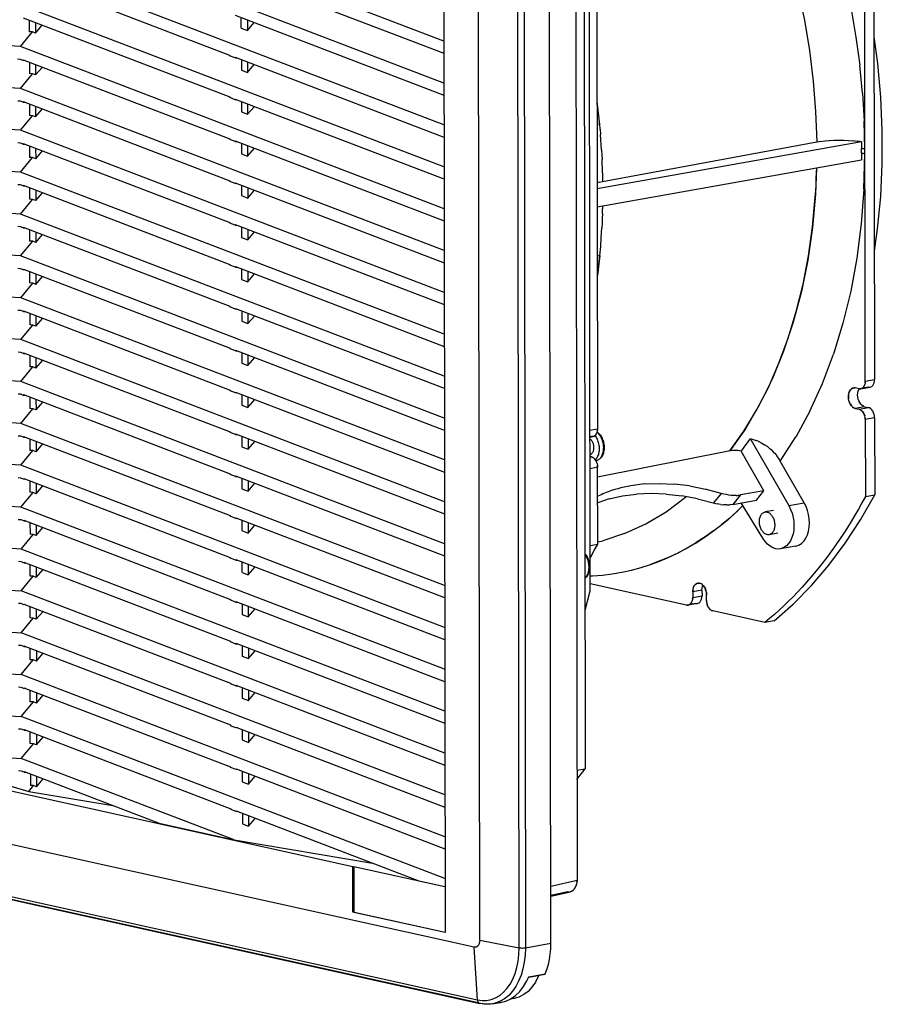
# Model space of a CAD drawing. Header units: inches. Extents: x 0 to 56.7, y 0 to 36.7.
# Tile 19 of 29: x 43 to 50.4, y 9.4 to 17.8. Entities that reach past the tile are written whole.
import ezdxf

# ---------------------------------------------------------------- set-up
doc = ezdxf.new("R2010")
doc.units = ezdxf.units.IN
doc.header["$LTSCALE"] = 3.116667
doc.header["$MEASUREMENT"] = 0
doc.layers.get('0').update_dxf_attribs({"linetype": 'CONTINUOUS'})

msp = doc.modelspace()

# ---------------------------------------------------------------- linework, layer by layer
at = {"color": 6, "linetype": 'Continuous'}
for p, q in [((46.9258, 9.986), (46.9099, 21.4074)), ((47.2617, 9.9225), (47.2458, 21.3439)), ((47.2993, 21.3437), (47.3152, 9.9224)), ((47.532, 9.9611), (47.5161, 21.3824)), ((47.7398, 21.3264), (47.7549, 10.4988)), ((46.6146, 21.0871), (46.63, 10.0516)), ((47.813, 20.4177), (47.8255, 11.4479)), ((47.8672, 12.9642), (47.8579, 19.6092)), ((46.6194, 17.6499), (43.0087, 19.0322)), ((46.6199, 17.293), (43.0092, 18.6753)), ((50.2112, 14.7526), (50.2057, 18.669)), ((50.2851, 18.6832), (50.2906, 14.7667)), ((46.6204, 16.9361), (43.0097, 18.3184)), ((44.8397, 18.2282), (46.6196, 17.5468)), ((47.9248, 18.2623), (47.9302, 14.3458)), ((43.033, 18.2063), (44.7943, 17.5321)), ((46.6209, 16.5792), (43.0102, 17.9614)), ((43.0107, 17.6045), (39.3839, 17.823)), ((43.0335, 17.8494), (44.7948, 17.1752)), ((43.0869, 17.829), (43.087, 17.7308)), ((43.1397, 17.8088), (43.1398, 17.7191)), ((44.8402, 17.8713), (46.6201, 17.1899)), ((44.8937, 17.7611), (44.8936, 17.8508)), ((44.9463, 17.8306), (44.9464, 17.7409)), ((44.9464, 17.7409), (45.0043, 17.8084)), ((43.0107, 17.6045), (43.1134, 17.7292)), ((43.1134, 17.7292), (43.087, 17.7308)), ((43.1398, 17.7191), (43.1134, 17.7292)), ((43.1398, 17.7191), (43.1977, 17.7866)), ((44.8937, 17.7611), (44.9464, 17.7409)), ((46.6214, 16.2222), (43.0107, 17.6045)), ((43.0112, 17.2476), (39.3844, 17.4661)), ((43.0108, 17.4956), (42.9877, 17.497)), ((43.034, 17.4867), (43.0108, 17.4956)), ((43.034, 17.4867), (43.034, 17.4925)), ((43.034, 17.4925), (44.7953, 16.8182)), ((43.034, 17.4867), (43.0464, 17.4878)), ((43.0874, 17.4721), (43.0875, 17.3739)), ((44.7943, 17.5321), (44.7943, 17.5263)), ((44.8407, 17.5085), (44.7943, 17.5263)), ((44.8407, 17.5143), (44.8407, 17.5085)), ((44.8407, 17.5143), (46.6206, 16.8329)), ((44.8407, 17.5085), (44.8531, 17.5096)), ((44.8941, 17.4939), (44.8942, 17.4042)), ((44.9468, 17.4737), (44.9469, 17.384)), ((43.1139, 17.3723), (43.0875, 17.3739)), ((43.1402, 17.4519), (43.1403, 17.3622)), ((43.1403, 17.3622), (43.1982, 17.4297)), ((44.8942, 17.4042), (44.9469, 17.384)), ((44.9469, 17.384), (45.0048, 17.4515)), ((43.0112, 17.2476), (43.1139, 17.3723)), ((43.1403, 17.3622), (43.1139, 17.3723)), ((46.6219, 15.8653), (43.0112, 17.2476)), ((43.0113, 17.1387), (42.9882, 17.1401)), ((43.0345, 17.1298), (43.0113, 17.1387)), ((43.0345, 17.1298), (43.0345, 17.1356)), ((43.0345, 17.1356), (44.7958, 16.4613)), ((43.0345, 17.1298), (43.0469, 17.1308)), ((44.7948, 17.1752), (44.7948, 17.1694)), ((44.8412, 17.1516), (44.7948, 17.1694)), ((44.8412, 17.1516), (44.8412, 17.1574)), ((44.8412, 17.1574), (46.6211, 16.476)), ((44.8412, 17.1516), (44.8536, 17.1527)), ((44.8946, 17.137), (44.8947, 17.0473)), ((43.0117, 16.8907), (39.3849, 17.1092)), ((43.0879, 17.1151), (43.088, 17.017)), ((43.1407, 17.0949), (43.1408, 17.0053)), ((43.1408, 17.0053), (43.1987, 17.0727)), ((44.8947, 17.0473), (44.9474, 17.0271)), ((44.9473, 17.1168), (44.9474, 17.0271)), ((44.9474, 17.0271), (45.0053, 17.0946)), ((43.0117, 16.8907), (43.1144, 17.0154)), ((43.1144, 17.0154), (43.088, 17.017)), ((43.1408, 17.0053), (43.1144, 17.0154)), ((46.6224, 15.5084), (43.0117, 16.8907)), ((47.9485, 16.9431), (47.9266, 16.9388)), ((44.7953, 16.8182), (44.7953, 16.8125)), ((44.8417, 16.7947), (44.7953, 16.8125)), ((44.8417, 16.7947), (44.8416, 16.8005)), ((44.8416, 16.8005), (46.6216, 16.1191)), ((44.8417, 16.7947), (44.854, 16.7958)), ((50.1802, 16.7934), (47.9274, 16.3917)), ((47.973, 16.4545), (49.7984, 16.7915)), ((43.0122, 16.5338), (39.3854, 16.7522)), ((43.0118, 16.7818), (42.9887, 16.7832)), ((43.035, 16.7729), (43.0118, 16.7818)), ((43.035, 16.7729), (43.035, 16.7787)), ((43.035, 16.7787), (44.7963, 16.1044)), ((43.035, 16.7729), (43.0474, 16.7739)), ((43.0884, 16.7582), (43.0885, 16.66)), ((43.1412, 16.738), (43.1413, 16.6484)), ((43.1413, 16.6484), (43.1992, 16.7158)), ((44.895, 16.7801), (44.8952, 16.6904)), ((44.9478, 16.7599), (44.9479, 16.6702)), ((44.9479, 16.6702), (45.0058, 16.7377)), ((50.1803, 16.6974), (50.1802, 16.7351)), ((43.0122, 16.5338), (43.1149, 16.6585)), ((43.1149, 16.6585), (43.0885, 16.66)), ((43.1413, 16.6484), (43.1149, 16.6585)), ((44.8952, 16.6904), (44.9479, 16.6702)), ((47.9276, 16.2374), (50.1804, 16.6391)), ((46.6229, 15.1515), (43.0122, 16.5338)), ((44.7958, 16.4613), (44.7958, 16.4555)), ((44.8422, 16.4378), (44.7958, 16.4555)), ((43.0127, 16.1768), (39.3859, 16.3953)), ((43.0123, 16.4248), (42.9892, 16.4262)), ((43.0355, 16.416), (43.0123, 16.4248)), ((43.0355, 16.416), (43.0355, 16.4218)), ((43.0355, 16.4218), (44.7968, 15.7475)), ((43.0355, 16.416), (43.0479, 16.417)), ((43.0889, 16.4013), (43.089, 16.3031)), ((43.1417, 16.3811), (43.1418, 16.2914)), ((44.8421, 16.4436), (46.6221, 15.7622)), ((44.8421, 16.4436), (44.8422, 16.4378)), ((44.8422, 16.4378), (44.8545, 16.4388)), ((44.8955, 16.4231), (44.8957, 16.3335)), ((44.9483, 16.4029), (44.9484, 16.3133)), ((44.9484, 16.3133), (45.0063, 16.3807)), ((43.0127, 16.1768), (43.1154, 16.3015)), ((43.1154, 16.3015), (43.089, 16.3031)), ((43.1418, 16.2914), (43.1154, 16.3015)), ((43.1418, 16.2914), (43.1997, 16.3589)), ((44.8957, 16.3335), (44.9484, 16.3133)), ((46.6234, 14.7946), (43.0127, 16.1768)), ((43.0132, 15.8199), (39.3864, 16.0384)), ((43.0128, 16.0679), (42.9897, 16.0693)), ((43.036, 16.0591), (43.0128, 16.0679)), ((43.036, 16.0591), (43.036, 16.0648)), ((43.036, 16.0648), (44.7973, 15.3906)), ((43.036, 16.0591), (43.0484, 16.0601)), ((43.0894, 16.0444), (43.0895, 15.9462)), ((44.7963, 16.1044), (44.7963, 16.0986)), ((44.8427, 16.0809), (44.7963, 16.0986)), ((44.8426, 16.0867), (46.6226, 15.4053)), ((44.8426, 16.0867), (44.8427, 16.0809)), ((44.8427, 16.0809), (44.855, 16.0819)), ((44.896, 16.0662), (44.8962, 15.9765)), ((44.9488, 16.046), (44.9489, 15.9564)), ((43.1422, 16.0242), (43.1423, 15.9345)), ((43.1423, 15.9345), (43.2002, 16.002)), ((44.8962, 15.9765), (44.9489, 15.9564)), ((44.9489, 15.9564), (45.0068, 16.0238)), ((43.0132, 15.8199), (43.1159, 15.9446)), ((43.1159, 15.9446), (43.0895, 15.9462)), ((43.1423, 15.9345), (43.1159, 15.9446)), ((46.6239, 14.4377), (43.0132, 15.8199)), ((47.9499, 15.8241), (47.9282, 15.8192)), ((43.0133, 15.711), (42.9902, 15.7124)), ((43.0365, 15.7021), (43.0133, 15.711)), ((43.0365, 15.7021), (43.0365, 15.7079)), ((43.0365, 15.7079), (44.7978, 15.0337)), ((43.0365, 15.7021), (43.0489, 15.7032)), ((44.7968, 15.7475), (44.7968, 15.7417)), ((44.8431, 15.724), (44.7968, 15.7417)), ((44.8431, 15.7297), (46.6231, 15.0484)), ((44.8431, 15.7297), (44.8431, 15.724)), ((44.8431, 15.724), (44.8555, 15.725)), ((44.8965, 15.7093), (44.8967, 15.6196)), ((43.0137, 15.463), (39.3869, 15.6815)), ((43.0899, 15.6875), (43.09, 15.5893)), ((43.1426, 15.6673), (43.1428, 15.5776)), ((43.1428, 15.5776), (43.2007, 15.6451)), ((44.8967, 15.6196), (44.9494, 15.5994)), ((44.9493, 15.6891), (44.9494, 15.5994)), ((44.9494, 15.5994), (45.0073, 15.6669)), ((43.0137, 15.463), (43.1164, 15.5877)), ((43.1164, 15.5877), (43.09, 15.5893)), ((43.1428, 15.5776), (43.1164, 15.5877)), ((46.6244, 14.0807), (43.0137, 15.463)), ((44.7973, 15.3906), (44.7973, 15.3848)), ((44.8436, 15.367), (44.7973, 15.3848)), ((44.8436, 15.3728), (46.6236, 14.6914)), ((44.8436, 15.3728), (44.8436, 15.367)), ((44.8436, 15.367), (44.856, 15.3681)), ((43.0142, 15.1061), (39.3874, 15.3246)), ((43.0138, 15.3541), (42.9906, 15.3555)), ((43.037, 15.3452), (43.0138, 15.3541)), ((43.037, 15.3452), (43.037, 15.351)), ((43.037, 15.351), (44.7983, 14.6767)), ((43.037, 15.3452), (43.0494, 15.3463)), ((43.0904, 15.3306), (43.0905, 15.2324)), ((43.1431, 15.3104), (43.1433, 15.2207)), ((43.1433, 15.2207), (43.2012, 15.2882)), ((44.897, 15.3524), (44.8972, 15.2627)), ((44.9498, 15.3322), (44.9499, 15.2425)), ((44.9499, 15.2425), (45.0078, 15.31)), ((43.0142, 15.1061), (43.1169, 15.2308)), ((43.1169, 15.2308), (43.0905, 15.2324)), ((43.1433, 15.2207), (43.1169, 15.2308)), ((44.8972, 15.2627), (44.9499, 15.2425)), ((46.6249, 13.7238), (43.0142, 15.1061)), ((44.7978, 15.0337), (44.7978, 15.0279)), ((44.8441, 15.0101), (44.7978, 15.0279)), ((43.0147, 14.7492), (39.3879, 14.9677)), ((43.0143, 14.9972), (42.9911, 14.9986)), ((43.0375, 14.9883), (43.0143, 14.9972)), ((43.0375, 14.9941), (44.7988, 14.3198)), ((43.0375, 14.9883), (43.0375, 14.9941)), ((43.0375, 14.9883), (43.0499, 14.9893)), ((43.0909, 14.9736), (43.091, 14.8755)), ((43.1436, 14.9534), (43.1438, 14.8638)), ((44.8441, 15.0159), (46.6241, 14.3345)), ((44.8441, 15.0159), (44.8441, 15.0101)), ((44.8441, 15.0101), (44.8565, 15.0112)), ((44.8975, 14.9955), (44.8977, 14.9058)), ((44.9503, 14.9753), (44.9504, 14.8856)), ((44.9504, 14.8856), (45.0083, 14.9531)), ((43.0147, 14.7492), (43.1174, 14.8739)), ((43.1174, 14.8739), (43.091, 14.8755)), ((43.1438, 14.8638), (43.1174, 14.8739)), ((43.1438, 14.8638), (43.2017, 14.9312)), ((44.8977, 14.9058), (44.9504, 14.8856)), ((46.6254, 13.3669), (43.0147, 14.7492)), ((50.1589, 14.687), (50.1262, 14.6943)), ((50.1726, 14.6867), (50.252, 14.7008)), ((50.2383, 14.7012), (50.1845, 14.6916)), ((50.2112, 14.7526), (50.2906, 14.7667)), ((43.0152, 14.3923), (39.3884, 14.6107)), ((43.0148, 14.6403), (42.9916, 14.6417)), ((43.038, 14.6314), (43.0148, 14.6403)), ((43.038, 14.6372), (44.7993, 13.9629)), ((43.038, 14.6314), (43.038, 14.6372)), ((43.038, 14.6314), (43.0504, 14.6324)), ((43.0914, 14.6167), (43.0915, 14.5185)), ((44.7983, 14.6767), (44.7983, 14.671)), ((44.8446, 14.6532), (44.7983, 14.671)), ((44.8446, 14.659), (46.6245, 13.9776)), ((44.8446, 14.659), (44.8446, 14.6532)), ((44.8446, 14.6532), (44.857, 14.6543)), ((44.898, 14.6386), (44.8982, 14.5489)), ((44.9508, 14.6184), (44.9509, 14.5287)), ((43.1441, 14.5965), (43.1443, 14.5069)), ((43.1443, 14.5069), (43.2022, 14.5743)), ((44.8982, 14.5489), (44.9509, 14.5287)), ((44.9509, 14.5287), (45.0088, 14.5962)), ((50.2058, 14.5348), (50.1264, 14.5206)), ((50.1264, 14.5206), (50.1592, 14.5134)), ((50.1592, 14.5134), (50.2385, 14.5275)), ((50.2058, 14.5348), (50.2385, 14.5275)), ((43.0152, 14.3923), (43.1179, 14.517)), ((43.1179, 14.517), (43.0915, 14.5185)), ((43.1443, 14.5069), (43.1179, 14.517)), ((50.291, 14.4388), (50.2117, 14.4246)), ((50.291, 14.4388), (50.2919, 13.7843)), ((46.6259, 13.01), (43.0152, 14.3923)), ((50.2117, 14.4246), (50.2126, 13.7702)), ((43.0153, 14.2833), (42.9921, 14.2847)), ((43.0385, 14.2745), (43.0153, 14.2833)), ((43.0385, 14.2803), (44.7998, 13.606)), ((43.0385, 14.2745), (43.0385, 14.2803)), ((43.0385, 14.2745), (43.0509, 14.2755)), ((44.7988, 14.3198), (44.7988, 14.314)), ((44.8451, 14.2963), (44.7988, 14.314)), ((44.8451, 14.3021), (46.625, 13.6207)), ((44.8451, 14.3021), (44.8451, 14.2963)), ((44.8451, 14.2963), (44.8575, 14.2973)), ((44.8985, 14.2816), (44.8987, 14.192)), ((47.8653, 14.3342), (47.9302, 14.3458)), ((47.878, 14.2803), (47.8654, 14.278)), ((47.8654, 14.2752), (47.8917, 14.2799)), ((43.0157, 14.0353), (39.3889, 14.2538)), ((43.0919, 14.2598), (43.092, 14.1616)), ((43.1446, 14.2396), (43.1448, 14.1499)), ((43.1448, 14.1499), (43.2027, 14.2174)), ((44.8987, 14.192), (44.9514, 14.1718)), ((44.9513, 14.2614), (44.9514, 14.1718)), ((44.9514, 14.1718), (45.0093, 14.2392)), ((49.2321, 14.2625), (49.5597, 13.6914)), ((43.0157, 14.0353), (43.1184, 14.16)), ((43.1184, 14.16), (43.092, 14.1616)), ((43.1448, 14.1499), (43.1184, 14.16)), ((47.8782, 14.1066), (47.8656, 14.1094)), ((47.8656, 14.1044), (47.8782, 14.1066)), ((49.3481, 13.818), (49.1545, 14.1555)), ((46.6264, 12.6531), (43.0157, 14.0353)), ((47.9307, 14.0179), (47.8657, 14.0063)), ((47.9316, 13.3634), (47.9307, 14.0179)), ((49.692, 13.715), (49.4877, 14.0712)), ((44.7993, 13.9629), (44.7993, 13.9571)), ((44.8456, 13.9394), (44.7993, 13.9571)), ((44.8456, 13.9452), (46.6255, 13.2638)), ((44.8456, 13.9452), (44.8456, 13.9394)), ((44.8456, 13.9394), (44.858, 13.9404)), ((43.0162, 13.6784), (39.3894, 13.8969)), ((43.0158, 13.9264), (42.9926, 13.9278)), ((43.039, 13.9175), (43.0158, 13.9264)), ((43.039, 13.9233), (44.8003, 13.2491)), ((43.039, 13.9175), (43.039, 13.9233)), ((43.039, 13.9175), (43.0514, 13.9186)), ((43.0924, 13.9029), (43.0925, 13.8047)), ((43.1451, 13.8827), (43.1453, 13.793)), ((43.1453, 13.793), (43.2031, 13.8605)), ((44.899, 13.9247), (44.8992, 13.835)), ((44.9518, 13.9045), (44.9519, 13.8148)), ((44.9519, 13.8148), (45.0098, 13.8823)), ((43.0162, 13.6784), (43.1189, 13.8031)), ((43.1189, 13.8031), (43.0925, 13.8047)), ((43.1453, 13.793), (43.1189, 13.8031)), ((44.8992, 13.835), (44.9519, 13.8148)), ((48.9847, 13.7959), (48.9193, 13.7138)), ((49.1476, 13.7822), (49.0829, 13.7011)), ((49.3481, 13.818), (49.1476, 13.7822)), ((49.2834, 13.7368), (49.3481, 13.818)), ((50.1706, 13.5704), (50.2919, 13.7843)), ((50.2126, 13.7702), (50.2919, 13.7843)), ((49.0829, 13.7011), (49.2834, 13.7368)), ((49.338, 13.4133), (49.1548, 13.7139)), ((49.5597, 13.6914), (49.692, 13.715)), ((49.7078, 13.6833), (49.692, 13.715)), ((46.6269, 12.2962), (43.0162, 13.6784)), ((44.7998, 13.606), (44.7998, 13.6002)), ((44.8461, 13.5825), (44.7998, 13.6002)), ((43.0166, 13.3215), (39.3899, 13.54)), ((43.0163, 13.5695), (42.9931, 13.5709)), ((43.0395, 13.5606), (43.0163, 13.5695)), ((43.0395, 13.5664), (44.8008, 12.8922)), ((43.0395, 13.5606), (43.0395, 13.5664)), ((43.0395, 13.5606), (43.0519, 13.5617)), ((43.0929, 13.546), (43.093, 13.4478)), ((43.1456, 13.5258), (43.1458, 13.4361)), ((44.8461, 13.5882), (46.626, 12.9069)), ((44.8461, 13.5882), (44.8461, 13.5825)), ((44.8461, 13.5825), (44.8585, 13.5835)), ((44.8995, 13.5678), (44.8996, 13.4781)), ((44.9523, 13.5476), (44.9524, 13.4579)), ((44.9524, 13.4579), (45.0103, 13.5254)), ((50.0405, 13.3701), (50.1706, 13.5704)), ((43.0166, 13.3215), (43.1194, 13.4462)), ((43.1194, 13.4462), (43.093, 13.4478)), ((43.1458, 13.4361), (43.1194, 13.4462)), ((43.1458, 13.4361), (43.2036, 13.5036)), ((44.8996, 13.4781), (44.9524, 13.4579)), ((47.8667, 13.3518), (47.9316, 13.3634)), ((49.6207, 13.3466), (49.4884, 13.323)), ((46.6274, 11.9392), (43.0166, 13.3215)), ((47.823, 13.28), (47.8292, 13.2727)), ((39.3904, 13.1831), (43.0171, 12.9646)), ((43.0168, 13.2126), (42.9936, 13.214)), ((43.04, 13.2037), (43.0168, 13.2126)), ((43.04, 13.2095), (44.8013, 12.5352)), ((43.04, 13.2037), (43.04, 13.2095)), ((43.04, 13.2037), (43.0524, 13.2048)), ((43.0935, 13.0909), (43.0934, 13.1891)), ((44.8003, 13.2491), (44.8003, 13.2433)), ((44.8466, 13.2255), (44.8003, 13.2433)), ((44.8466, 13.2313), (46.6265, 12.5499)), ((44.8466, 13.2255), (44.8466, 13.2313)), ((44.8466, 13.2255), (44.859, 13.2266)), ((44.9001, 13.1212), (44.9, 13.2109)), ((44.9528, 13.1907), (44.9529, 13.101)), ((47.8562, 13.1889), (47.8522, 13.2113)), ((47.8575, 13.1665), (47.8562, 13.1889)), ((47.8602, 13.1909), (47.8616, 13.1686)), ((43.1461, 13.1689), (43.1463, 13.0792)), ((43.1463, 13.0792), (43.2041, 13.1467)), ((44.9001, 13.1212), (44.9529, 13.101)), ((44.9529, 13.101), (45.0108, 13.1685)), ((47.861, 13.1694), (47.8601, 13.1509)), ((47.8616, 13.1686), (47.8605, 13.149)), ((43.0171, 12.9646), (43.1199, 13.0893)), ((43.1199, 13.0893), (43.0935, 13.0909)), ((43.1463, 13.0792), (43.1199, 13.0893)), ((48.6887, 12.843), (47.8671, 13.025)), ((46.6279, 11.5823), (43.0171, 12.9646)), ((47.8236, 12.799), (47.8672, 12.9642)), ((48.8202, 12.971), (48.7409, 12.9568)), ((48.7409, 12.9568), (48.7409, 12.9086)), ((48.8202, 12.971), (48.8203, 12.9227)), ((48.8588, 12.8825), (48.8587, 12.9307)), ((43.0173, 12.8557), (42.9941, 12.8571)), ((43.0405, 12.8468), (43.0173, 12.8557)), ((43.0405, 12.8526), (44.8018, 12.1783)), ((43.0405, 12.8468), (43.0405, 12.8526)), ((43.0529, 12.8478), (43.0405, 12.8468)), ((44.8008, 12.8922), (44.8008, 12.8864)), ((44.8471, 12.8686), (44.8008, 12.8864)), ((44.8471, 12.8744), (46.627, 12.193)), ((44.8471, 12.8744), (44.8471, 12.8686)), ((44.8471, 12.8686), (44.8595, 12.8697)), ((44.9005, 12.854), (44.9006, 12.7643)), ((48.7817, 12.8568), (48.7024, 12.8427)), ((48.768, 12.8572), (48.7143, 12.8476)), ((48.7409, 12.9086), (48.8203, 12.9227)), ((49.4349, 12.7094), (49.5981, 12.8524)), ((39.3909, 12.8262), (43.0176, 12.6077)), ((43.094, 12.734), (43.0939, 12.8321)), ((43.1466, 12.8119), (43.1468, 12.7223)), ((43.1468, 12.7223), (43.2046, 12.7897)), ((44.9006, 12.7643), (44.9534, 12.7441)), ((44.9533, 12.8338), (44.9534, 12.7441)), ((44.9534, 12.7441), (45.0113, 12.8116)), ((49.3555, 12.6953), (48.9113, 12.7937)), ((43.0176, 12.6077), (43.1204, 12.7324)), ((43.1204, 12.7324), (43.094, 12.734)), ((43.1468, 12.7223), (43.1204, 12.7324)), ((49.4349, 12.7094), (49.3555, 12.6953)), ((46.6284, 11.2254), (43.0176, 12.6077)), ((44.8013, 12.5352), (44.8013, 12.5295)), ((44.8476, 12.5117), (44.8013, 12.5295)), ((44.8476, 12.5175), (46.6275, 11.8361)), ((44.8476, 12.5117), (44.8476, 12.5175)), ((44.8476, 12.5117), (44.86, 12.5127)), ((39.3914, 12.4692), (43.0181, 12.2508)), ((43.0178, 12.4988), (42.9946, 12.5002)), ((43.041, 12.4899), (43.0178, 12.4988)), ((43.041, 12.4957), (44.8023, 11.8214)), ((43.041, 12.4899), (43.041, 12.4957)), ((43.041, 12.4899), (43.0534, 12.4909)), ((43.0945, 12.377), (43.0944, 12.4752)), ((43.1471, 12.455), (43.1473, 12.3654)), ((43.1473, 12.3654), (43.2051, 12.4328)), ((44.901, 12.4971), (44.9011, 12.4074)), ((44.9538, 12.4769), (44.9539, 12.3872)), ((44.9539, 12.3872), (45.0118, 12.4546)), ((43.0181, 12.2508), (43.1209, 12.3755)), ((43.1209, 12.3755), (43.0945, 12.377)), ((43.1473, 12.3654), (43.1209, 12.3755)), ((44.9011, 12.4074), (44.9539, 12.3872)), ((46.6289, 10.8685), (43.0181, 12.2508)), ((44.8018, 12.1783), (44.8018, 12.1725)), ((44.8481, 12.1548), (44.8018, 12.1725)), ((39.3919, 12.1123), (43.0186, 11.8938)), ((43.0183, 12.1418), (42.9951, 12.1432)), ((43.0415, 12.133), (43.0183, 12.1418)), ((43.0415, 12.1388), (44.8028, 11.4645)), ((43.0415, 12.133), (43.0415, 12.1388)), ((43.0415, 12.133), (43.0539, 12.134)), ((43.095, 12.0201), (43.0949, 12.1183)), ((43.1476, 12.0981), (43.1477, 12.0084)), ((44.8481, 12.1606), (46.628, 11.4792)), ((44.8481, 12.1606), (44.8481, 12.1548)), ((44.8481, 12.1548), (44.8605, 12.1558)), ((44.9015, 12.1401), (44.9016, 12.0505)), ((44.9543, 12.1199), (44.9544, 12.0303)), ((44.9544, 12.0303), (45.0123, 12.0977)), ((45.8437, 10.6115), (39.3743, 12.0449)), ((43.0186, 11.8938), (43.1214, 12.0185)), ((43.1214, 12.0185), (43.095, 12.0201)), ((43.1477, 12.0084), (43.1214, 12.0185)), ((43.1477, 12.0084), (43.2056, 12.0759)), ((44.9016, 12.0505), (44.9544, 12.0303)), ((46.6294, 10.5116), (43.0186, 11.8938)), ((43.0188, 11.7849), (42.9956, 11.7863)), ((43.042, 11.776), (43.0188, 11.7849)), ((43.042, 11.7818), (44.8032, 11.1076)), ((43.042, 11.776), (43.042, 11.7818)), ((43.042, 11.776), (43.0544, 11.7771)), ((43.0955, 11.6632), (43.0954, 11.7614)), ((44.8023, 11.8214), (44.8023, 11.8156)), ((44.8486, 11.7979), (44.8023, 11.8156)), ((44.8486, 11.8037), (46.6285, 11.1223)), ((44.8486, 11.7979), (44.8486, 11.8037)), ((44.861, 11.7989), (44.8486, 11.7979)), ((44.902, 11.7832), (44.9021, 11.6935)), ((44.9548, 11.763), (44.9549, 11.6733)), ((43.1481, 11.7412), (43.1482, 11.6515)), ((43.1482, 11.6515), (43.2061, 11.719)), ((44.9021, 11.6935), (44.9549, 11.6733)), ((44.9549, 11.6733), (45.0128, 11.7408)), ((46.8789, 9.9272), (39.1261, 11.645)), ((41.206, 11.6462), (43.0191, 11.5369)), ((43.0191, 11.5369), (43.1219, 11.6616)), ((43.1219, 11.6616), (43.0955, 11.6632)), ((43.1482, 11.6515), (43.1219, 11.6616)), ((44.833, 10.8425), (43.0191, 11.5369)), ((42.3397, 11.4747), (43.0818, 11.2554)), ((43.0193, 11.428), (42.9961, 11.4294)), ((43.0425, 11.4191), (43.0193, 11.428)), ((43.0425, 11.4249), (44.1938, 10.9842)), ((43.0425, 11.4191), (43.0425, 11.4249)), ((43.0425, 11.4191), (43.0549, 11.4202)), ((44.8028, 11.4645), (44.8028, 11.4587)), ((44.8491, 11.441), (44.8028, 11.4587)), ((44.8491, 11.4467), (46.629, 10.7654)), ((44.8491, 11.441), (44.8491, 11.4467)), ((44.8615, 11.442), (44.8491, 11.441)), ((44.9025, 11.4263), (44.9026, 11.3366)), ((47.7536, 11.4351), (47.8255, 11.4479)), ((47.7537, 11.3578), (47.8255, 11.4479)), ((43.0959, 11.4045), (43.096, 11.3063)), ((43.1486, 11.3843), (43.1487, 11.2946)), ((43.1487, 11.2946), (43.2066, 11.3621)), ((44.9026, 11.3366), (44.9554, 11.3164)), ((44.9553, 11.4061), (44.9554, 11.3164)), ((44.9554, 11.3164), (45.0133, 11.3839)), ((43.0818, 11.2554), (43.1224, 11.3047)), ((43.0818, 11.2554), (43.7993, 11.1352)), ((43.1224, 11.3047), (43.096, 11.3063)), ((43.1487, 11.2946), (43.1224, 11.3047)), ((39.154, 11.1951), (46.9068, 9.4774)), ((39.1748, 11.165), (46.9276, 9.4472)), ((46.9131, 9.4522), (39.1834, 11.1648)), ((44.8032, 11.1076), (44.8033, 11.1018)), ((44.8496, 11.084), (44.8033, 11.1018)), ((44.8496, 11.0898), (46.406, 10.494)), ((44.8496, 11.084), (44.8496, 11.0898)), ((44.862, 11.0851), (44.8496, 11.084)), ((44.903, 11.0694), (44.9031, 10.9797)), ((44.9558, 11.0492), (44.9559, 10.9595)), ((44.9559, 10.9595), (45.0138, 11.027)), ((44.1938, 10.9842), (44.833, 10.8425)), ((44.9031, 10.9797), (44.9559, 10.9595)), ((44.833, 10.8425), (46.0115, 10.645)), ((45.8437, 10.6115), (45.8525, 10.6131)), ((45.8443, 10.2257), (45.8437, 10.6115)), ((46.6295, 10.441), (45.8525, 10.6131)), ((45.8525, 10.6131), (45.8531, 10.2273)), ((46.406, 10.494), (46.6295, 10.4445)), ((47.5313, 10.4489), (47.7549, 10.4988)), ((47.5314, 10.3629), (47.6992, 10.4004)), ((47.6765, 10.4004), (47.5314, 10.3681)), ((45.8531, 10.2273), (45.8443, 10.2257)), ((46.63, 10.0516), (45.8443, 10.2257)), ((45.8531, 10.2273), (46.6308, 10.0549)), ((46.9068, 9.4774), (46.8789, 9.9272)), ((46.9258, 9.986), (47.2617, 9.9225)), ((47.3152, 9.9224), (47.532, 9.9611)), ((47.2268, 9.703), (47.242, 9.7539)), ((47.242, 9.7539), (47.253, 9.8079)), ((47.2076, 9.6558), (47.2268, 9.703)), ((47.3408, 9.6684), (47.3431, 9.6739)), ((47.3431, 9.6739), (47.4842, 9.6991)), ((47.4794, 9.6946), (47.3438, 9.6704)), ((47.4269, 9.6853), (47.4245, 9.6784)), ((47.0243, 9.4808), (47.0611, 9.4951)), ((47.1381, 9.488), (47.1009, 9.4659)), ((47.2192, 9.4909), (47.1865, 9.4851)), ((47.2192, 9.4909), (47.194, 9.4891)), ((46.9459, 9.4437), (46.9276, 9.4472)), ((46.9362, 9.447), (46.929, 9.4469)), ((46.9641, 9.4415), (46.9459, 9.4437)), ((46.9822, 9.4405), (46.9641, 9.4415)), ((47.0002, 9.4406), (46.9822, 9.4405)), ((47.0356, 9.4445), (47.1113, 9.458))]:
    msp.add_line(p, q, dxfattribs=at)
at = {"color": 7, "linetype": 'Continuous'}
for p, q in [((50.1883, 17.2066), (50.1647, 17.4461)), ((50.1881, 17.2066), (50.2027, 16.9676)), ((47.9485, 16.9412), (47.9264, 17.1376)), ((50.2083, 16.7298), (50.2028, 16.968)), ((47.9523, 16.8984), (47.9483, 16.9431)), ((47.9523, 16.8994), (47.9559, 16.8555)), ((49.7984, 16.7915), (49.8323, 16.7969)), ((49.8303, 16.7966), (49.8684, 16.8011)), ((49.8658, 16.8008), (49.907, 16.8042)), ((49.9035, 16.8039), (49.9471, 16.8061)), ((49.943, 16.8059), (49.988, 16.8069)), ((49.9837, 16.8069), (50.029, 16.8065)), ((50.0249, 16.8066), (50.0694, 16.805)), ((50.066, 16.8051), (50.1086, 16.8023)), ((50.1062, 16.8025), (50.1453, 16.7984)), ((50.1802, 16.7934), (50.1447, 16.7985)), ((50.1802, 16.7934), (50.1802, 16.7351)), ((47.9645, 16.7233), (47.962, 16.7672)), ((47.9645, 16.7235), (47.9667, 16.6794)), ((47.9667, 16.6794), (47.9683, 16.6416)), ((50.1803, 16.6974), (50.1804, 16.6391)), ((50.2004, 16.3887), (50.2085, 16.6918)), ((49.7961, 16.5706), (49.7877, 16.3472)), ((47.9475, 16.4491), (47.973, 16.4545)), ((47.9718, 16.5292), (47.9725, 16.4916)), ((47.9725, 16.4916), (47.973, 16.4545)), ((50.2005, 16.3895), (50.1776, 16.0922)), ((49.7877, 16.3472), (49.762, 16.0626)), ((47.9711, 16.1808), (47.9721, 16.2218)), ((47.9725, 16.2454), (47.9721, 16.2217)), ((50.1776, 16.0922), (50.1399, 15.8014)), ((47.9499, 15.8241), (47.9284, 15.654)), ((47.9362, 15.6988), (47.9498, 15.8239)), ((50.1399, 15.8014), (50.0876, 15.5187)), ((47.9284, 15.6409), (47.9362, 15.6988)), ((50.0876, 15.5187), (50.0209, 15.2456)), ((50.0209, 15.2456), (49.9403, 14.9834)), ((49.8462, 14.7336), (49.9403, 14.9834)), ((49.739, 14.4975), (49.8462, 14.7336)), ((50.103, 14.6924), (50.0934, 14.6868)), ((50.0935, 14.6869), (50.1033, 14.6925)), ((50.1036, 14.6927), (50.1107, 14.6947)), ((50.1796, 14.6887), (50.1698, 14.6865)), ((50.1726, 14.6867), (50.179, 14.6885)), ((50.179, 14.6885), (50.188, 14.6936)), ((50.1883, 14.6938), (50.1796, 14.6887)), ((50.188, 14.6936), (50.1958, 14.7013)), ((50.1959, 14.7014), (50.1883, 14.6938)), ((50.1959, 14.7014), (50.2024, 14.7117)), ((50.2022, 14.7112), (50.1959, 14.7014)), ((50.2024, 14.7117), (50.2072, 14.7239)), ((50.207, 14.7231), (50.2024, 14.7116)), ((50.2102, 14.7378), (50.207, 14.7231)), ((50.2112, 14.7526), (50.21, 14.7369)), ((50.2102, 14.7378), (50.2112, 14.7526)), ((50.0688, 14.6382), (50.0674, 14.6205)), ((50.0674, 14.6205), (50.0685, 14.6372)), ((50.0674, 14.6205), (50.0688, 14.6022)), ((50.0721, 14.6537), (50.0685, 14.6372)), ((50.0718, 14.6527), (50.0772, 14.6666)), ((50.0775, 14.6671), (50.0721, 14.6537)), ((50.0772, 14.6666), (50.0845, 14.6781)), ((50.0846, 14.6781), (50.0775, 14.6671)), ((50.0845, 14.6781), (50.0934, 14.6868)), ((50.0931, 14.6867), (50.0846, 14.6781)), ((50.1698, 14.6865), (50.1589, 14.687)), ((50.0774, 14.5701), (50.0719, 14.5863)), ((50.0722, 14.5853), (50.0776, 14.5695)), ((50.0847, 14.5553), (50.0774, 14.57)), ((50.0937, 14.5425), (50.0847, 14.5553)), ((50.0847, 14.5553), (50.0933, 14.543)), ((50.0933, 14.543), (50.1032, 14.5328)), ((50.1039, 14.5322), (50.0937, 14.5425)), ((50.1032, 14.5328), (50.1149, 14.5249)), ((50.1142, 14.5254), (50.1264, 14.5206)), ((50.1264, 14.5206), (50.1149, 14.5249)), ((49.739, 14.4975), (49.6192, 14.2763)), ((50.1694, 14.5096), (50.1592, 14.5134)), ((50.1592, 14.5134), (50.17, 14.5091)), ((50.1694, 14.5096), (50.1795, 14.5028)), ((50.1883, 14.4939), (50.1792, 14.5031)), ((50.1798, 14.5026), (50.1883, 14.4938)), ((50.1962, 14.4826), (50.1883, 14.4938)), ((50.1886, 14.4936), (50.1962, 14.4826)), ((50.1962, 14.4826), (50.2026, 14.47)), ((50.2028, 14.4694), (50.1963, 14.4824)), ((50.2026, 14.47), (50.2074, 14.456)), ((50.2076, 14.455), (50.2028, 14.4694)), ((50.2104, 14.4409), (50.2117, 14.4246)), ((47.898, 14.2817), (47.8917, 14.2799)), ((47.9071, 14.2868), (47.8983, 14.2819)), ((47.8983, 14.2819), (47.8986, 14.2819)), ((47.8986, 14.2819), (47.9071, 14.2869)), ((47.915, 14.2947), (47.9071, 14.2869)), ((47.9074, 14.287), (47.915, 14.2947)), ((47.9087, 14.2883), (47.9119, 14.2839)), ((47.915, 14.2947), (47.9213, 14.3044)), ((47.9215, 14.3049), (47.9151, 14.2948)), ((47.9213, 14.3044), (47.926, 14.3163)), ((47.9263, 14.3172), (47.9215, 14.3049)), ((47.926, 14.3163), (47.9293, 14.331)), ((47.929, 14.3301), (47.9303, 14.3458)), ((47.9302, 14.3458), (47.9293, 14.331)), ((49.1904, 14.347), (49.0583, 14.1579)), ((49.0583, 14.1577), (49.1766, 14.3254)), ((49.4877, 14.0712), (49.6195, 14.2768)), ((49.2321, 14.2625), (49.2569, 14.2561)), ((49.256, 14.2563), (49.2815, 14.2476)), ((49.2805, 14.248), (49.3062, 14.237)), ((49.305, 14.2375), (49.3306, 14.2245)), ((49.3295, 14.225), (49.3542, 14.2102)), ((49.3773, 14.1941), (49.3537, 14.2104)), ((47.8782, 14.1066), (47.8884, 14.1029)), ((47.8891, 14.1024), (47.8782, 14.1066)), ((47.8989, 14.0958), (47.8884, 14.1029)), ((49.44, 14.1367), (49.4203, 14.1573)), ((49.4397, 14.1371), (49.4575, 14.1159)), ((49.4737, 14.0935), (49.4577, 14.1155)), ((47.8983, 14.0963), (47.9073, 14.0872)), ((47.9077, 14.0868), (47.8989, 14.0958)), ((47.9073, 14.0872), (47.9151, 14.0761)), ((47.9153, 14.0758), (47.9077, 14.0868)), ((47.9153, 14.0758), (47.9218, 14.0628)), ((47.9249, 14.0772), (47.9159, 14.0745)), ((47.9264, 14.0492), (47.9216, 14.0632)), ((47.9218, 14.0627), (47.9267, 14.0483)), ((47.9307, 14.0179), (47.9294, 14.0341)), ((49.4735, 14.0939), (49.4877, 14.0712)), ((48.3315, 13.8762), (48.2123, 13.8607)), ((48.331, 13.8761), (48.455, 13.8811)), ((48.455, 13.8811), (48.5832, 13.8754)), ((48.7149, 13.8592), (48.5832, 13.8754)), ((48.7148, 13.8592), (48.849, 13.8327)), ((48.03, 13.7481), (48.1431, 13.7739)), ((48.1431, 13.7739), (48.2624, 13.7895)), ((48.3862, 13.7948), (48.2619, 13.7895)), ((48.515, 13.7898), (48.3862, 13.7948)), ((48.515, 13.7898), (48.6473, 13.7745)), ((48.7824, 13.7491), (48.6473, 13.7746)), ((48.9847, 13.7959), (48.8486, 13.8328)), ((49.1107, 13.7782), (49.117, 13.7785)), ((48.0304, 13.7482), (47.9311, 13.7147)), ((48.782, 13.7492), (48.9482, 13.7063)), ((48.9766, 13.7009), (48.9482, 13.7063)), ((48.9766, 13.7009), (49.0045, 13.6977)), ((49.0316, 13.6967), (49.0045, 13.6977)), ((49.0316, 13.6967), (49.0577, 13.6978)), ((49.0829, 13.7011), (49.0578, 13.6978)), ((49.115, 13.6389), (49.1687, 13.6911)), ((49.0455, 13.5767), (49.115, 13.6389)), ((49.1273, 13.6505), (49.0592, 13.5887)), ((49.4309, 13.6504), (49.3574, 13.6372)), ((48.1603, 13.4533), (48.3409, 13.5354)), ((48.9775, 13.5206), (49.0455, 13.5767)), ((49.0592, 13.5887), (48.9896, 13.5303)), ((48.1603, 13.4533), (47.9741, 13.3926)), ((48.9186, 13.4754), (48.8461, 13.424)), ((49.4655, 13.4566), (49.392, 13.4435)), ((47.9316, 13.3827), (47.9741, 13.3926)), ((48.6792, 13.3218), (48.7717, 13.3758)), ((48.7611, 13.3696), (48.8462, 13.424)), ((48.8461, 13.424), (48.7717, 13.3758)), ((47.823, 13.2784), (47.8275, 13.2733)), ((48.5253, 13.2461), (48.6007, 13.2811)), ((48.6192, 13.2903), (48.5412, 13.2532)), ((48.6007, 13.2811), (48.6792, 13.3218)), ((48.6961, 13.3312), (48.6192, 13.2903)), ((47.857, 13.2071), (47.86, 13.1882)), ((47.86, 13.1882), (47.861, 13.1694)), ((48.4621, 13.2198), (48.382, 13.1901)), ((48.5412, 13.2532), (48.4621, 13.2198)), ((47.867, 13.0922), (47.8875, 13.0931)), ((48.7507, 13.0028), (48.758, 13.0144)), ((48.758, 13.0144), (48.751, 13.0034)), ((48.758, 13.0144), (48.7669, 13.0231)), ((48.7666, 13.023), (48.758, 13.0144)), ((48.7669, 13.0232), (48.7768, 13.0288)), ((48.7765, 13.0287), (48.7669, 13.0231)), ((48.7771, 13.029), (48.7842, 13.031)), ((48.7997, 13.0306), (48.8112, 13.0264)), ((48.8119, 13.0258), (48.7997, 13.0306)), ((48.8229, 13.0184), (48.8112, 13.0264)), ((48.8222, 13.019), (48.8324, 13.0087)), ((48.8328, 13.0083), (48.8229, 13.0184)), ((48.7423, 12.9745), (48.7409, 12.9568)), ((48.7409, 12.9568), (48.742, 12.9735)), ((48.7456, 12.99), (48.742, 12.9735)), ((48.7453, 12.989), (48.7507, 13.0028)), ((48.751, 13.0034), (48.7456, 12.99)), ((48.8324, 13.0087), (48.8414, 12.9959)), ((48.8414, 12.9959), (48.8328, 13.0083)), ((48.8414, 12.9959), (48.8487, 12.9813)), ((48.8539, 12.966), (48.8485, 12.9817)), ((48.8487, 12.9811), (48.8542, 12.9649)), ((48.8587, 12.9307), (48.8573, 12.949)), ((48.6995, 12.8425), (48.6887, 12.843)), ((48.7093, 12.8447), (48.6995, 12.8425)), ((48.7024, 12.8427), (48.7087, 12.8445)), ((48.7087, 12.8445), (48.7177, 12.8496)), ((48.7181, 12.8498), (48.7093, 12.8447)), ((48.7177, 12.8496), (48.7255, 12.8573)), ((48.7257, 12.8574), (48.7181, 12.8498)), ((48.7257, 12.8574), (48.7322, 12.8677)), ((48.732, 12.8672), (48.7257, 12.8574)), ((48.7367, 12.8791), (48.7321, 12.8676)), ((48.7322, 12.8677), (48.737, 12.8799)), ((48.7399, 12.8938), (48.7367, 12.8791)), ((48.7409, 12.9086), (48.7397, 12.8929)), ((48.7399, 12.8938), (48.7409, 12.9086)), ((48.8601, 12.8662), (48.8588, 12.8825)), ((48.8628, 12.8521), (48.8677, 12.8376)), ((48.8679, 12.8371), (48.8631, 12.8511)), ((48.8677, 12.8376), (48.8741, 12.8247)), ((48.8742, 12.8245), (48.8679, 12.8371)), ((48.8742, 12.8245), (48.8821, 12.8132)), ((48.8818, 12.8135), (48.8742, 12.8245)), ((48.8906, 12.8045), (48.8821, 12.8132)), ((48.8822, 12.8131), (48.8912, 12.804)), ((48.9011, 12.7974), (48.8909, 12.8043)), ((48.9113, 12.7937), (48.9004, 12.798)), ((48.9011, 12.7974), (48.9113, 12.7937)), ((47.7549, 10.4988), (47.7538, 10.4802)), ((47.7539, 10.4809), (47.7549, 10.4988)), ((47.7121, 10.4052), (47.7226, 10.4123)), ((47.7228, 10.4124), (47.7124, 10.4053)), ((47.7319, 10.422), (47.7228, 10.4124)), ((47.732, 10.422), (47.7399, 10.4339)), ((47.74, 10.4341), (47.7463, 10.4478)), ((47.7509, 10.4632), (47.7463, 10.4478)), ((47.7464, 10.4481), (47.751, 10.4635)), ((47.7539, 10.4809), (47.7509, 10.4632)), ((47.6992, 10.4004), (47.7007, 10.4007)), ((47.7007, 10.4007), (47.7121, 10.4052))]:
    msp.add_line(p, q, dxfattribs=at)
for points in [[(49.4975, 18.587), (49.573, 18.3383), (49.6381, 18.0852), (49.6924, 17.8287), (49.7358, 17.57), (49.768, 17.3102), (49.7889, 17.0503), (49.7984, 16.7915)], [(50.0408, 18.1593), (50.0907, 17.9231), (50.1321, 17.6851), (50.1645, 17.446)], [(50.289, 15.8612), (50.317, 16.0518), (50.3434, 16.3265), (50.3567, 16.6059), (50.3569, 16.8888), (50.3439, 17.174), (50.3177, 17.4601), (50.2865, 17.6886)], [(47.962, 16.7672), (47.9591, 16.8113), (47.9559, 16.8552)], [(47.9718, 16.5293), (47.9708, 16.5667), (47.9696, 16.6043), (47.9683, 16.6418)], [(49.7861, 16.3213), (49.7894, 16.3735), (49.7923, 16.4259), (49.7946, 16.4785), (49.7965, 16.5312), (49.7975, 16.5708)], [(47.9481, 16.4492), (47.9264, 16.4434), (47.9262, 16.4433)], [(49.6813, 15.5786), (49.7277, 15.8199), (49.7627, 16.0679), (49.7861, 16.3213)], [(47.9711, 16.1809), (47.9699, 16.1401), (47.9684, 16.0994), (47.9666, 16.0587)], [(47.9621, 15.9777), (47.9645, 16.0181), (47.9665, 16.0586)], [(49.762, 16.0626), (49.7216, 15.785), (49.6669, 15.5157), (49.5981, 15.2565), (49.5155, 15.0087), (49.4197, 14.7736), (49.3111, 14.5527), (49.1904, 14.347)], [(49.1766, 14.3254), (49.2859, 14.5063), (49.3856, 14.6996), (49.4754, 14.9044), (49.5548, 15.1198), (49.6236, 15.3448), (49.6813, 15.5786)], [(50.1262, 14.6943), (50.114, 14.6949), (50.1033, 14.6925)], [(50.1107, 14.6947), (50.1147, 14.6952), (50.1262, 14.6943)], [(50.0722, 14.5853), (50.0685, 14.6033), (50.0674, 14.6205)], [(50.1589, 14.687), (50.1691, 14.6862), (50.1726, 14.6867)], [(50.2117, 14.4246), (50.2106, 14.4399), (50.2074, 14.456)], [(47.8917, 14.2799), (47.8882, 14.2795), (47.878, 14.2803)], [(47.9119, 14.2839), (47.9171, 14.2757), (47.9219, 14.267), (47.9263, 14.2578), (47.9302, 14.2484), (47.9336, 14.2387), (47.9366, 14.2286), (47.939, 14.2183), (47.941, 14.2079), (47.9424, 14.1974), (47.9432, 14.1869), (47.9435, 14.1763)], [(47.9823, 14.1846), (47.9821, 14.1946), (47.9812, 14.2048), (47.9799, 14.2149), (47.978, 14.2249), (47.9757, 14.2348), (47.9728, 14.2445), (47.9695, 14.254), (47.9657, 14.2632), (47.9615, 14.272), (47.9569, 14.2803), (47.9519, 14.2882), (47.9465, 14.2956), (47.9409, 14.3024), (47.9349, 14.3086), (47.9288, 14.3142), (47.926, 14.3163)], [(47.9265, 14.3181), (47.9291, 14.3164), (47.9358, 14.311), (47.9422, 14.3049), (47.9483, 14.2981), (47.9541, 14.2907), (47.9595, 14.2828), (47.9644, 14.2744), (47.9689, 14.2656), (47.9729, 14.2564), (47.9764, 14.2469), (47.9794, 14.2371), (47.9819, 14.2272), (47.9839, 14.2171), (47.9853, 14.207), (47.9861, 14.1968), (47.9864, 14.1866)], [(47.8995, 14.1861), (47.8993, 14.1924), (47.8987, 14.1986), (47.8977, 14.2049), (47.8964, 14.2112), (47.8947, 14.2172), (47.8926, 14.2231), (47.8902, 14.2288), (47.8875, 14.2342), (47.8845, 14.2392), (47.8813, 14.244), (47.8777, 14.2483), (47.874, 14.2522), (47.8701, 14.2555), (47.8661, 14.2584), (47.8654, 14.2588)], [(47.8658, 14.1284), (47.8663, 14.1285), (47.8703, 14.1296), (47.8742, 14.1313), (47.8779, 14.1335), (47.8814, 14.1362), (47.8846, 14.1395), (47.8876, 14.1432), (47.8903, 14.1474), (47.8927, 14.152), (47.8947, 14.1569), (47.8964, 14.1623), (47.8978, 14.1679), (47.8988, 14.1738), (47.8993, 14.1798), (47.8995, 14.1861)], [(47.9864, 14.1866), (47.9862, 14.1768), (47.9854, 14.1671), (47.984, 14.1576), (47.9821, 14.1484), (47.9797, 14.1395), (47.9768, 14.1309), (47.9733, 14.1228), (47.9694, 14.1152), (47.965, 14.1081), (47.9602, 14.1017), (47.955, 14.0959), (47.9495, 14.0907), (47.9437, 14.0863), (47.9376, 14.0825), (47.9313, 14.0795), (47.9249, 14.0772)], [(47.9249, 14.0772), (47.9291, 14.0786), (47.9353, 14.0815), (47.9412, 14.085), (47.9468, 14.0894), (47.9521, 14.0944), (47.9571, 14.1001), (47.9617, 14.1064), (47.9659, 14.1133), (47.9697, 14.1208), (47.973, 14.1288), (47.9758, 14.1373), (47.9782, 14.1461), (47.98, 14.1553), (47.9813, 14.1649), (47.9821, 14.1746), (47.9823, 14.1846)], [(49.4206, 14.157), (49.3995, 14.1761), (49.3772, 14.194)], [(47.9435, 14.1763), (47.9432, 14.166), (47.9424, 14.1559), (47.9411, 14.146), (47.9392, 14.1365), (47.9367, 14.1272), (47.9338, 14.1185), (47.9304, 14.1102), (47.9265, 14.1025), (47.9221, 14.0952), (47.9173, 14.0886), (47.9121, 14.0827), (47.9112, 14.0818)], [(47.9264, 14.0492), (47.9297, 14.0331), (47.9307, 14.0179)], [(48.3409, 13.5354), (48.5147, 13.6386), (48.6808, 13.7622), (48.6864, 13.7672)], [(49.117, 13.7785), (49.1233, 13.779), (49.1295, 13.7796), (49.1356, 13.7804), (49.1416, 13.7812), (49.1476, 13.7822)], [(49.3092, 13.5549), (49.3095, 13.5632), (49.3102, 13.5714), (49.3114, 13.5793), (49.3131, 13.587), (49.3153, 13.5943), (49.3179, 13.6012), (49.321, 13.6075), (49.3244, 13.6134), (49.3283, 13.6188), (49.3325, 13.6236), (49.337, 13.6277), (49.3419, 13.6312), (49.347, 13.6339), (49.3523, 13.636), (49.3574, 13.6372)], [(49.3574, 13.6372), (49.3633, 13.6379), (49.3689, 13.6377), (49.3746, 13.6368), (49.3803, 13.6352), (49.386, 13.6328), (49.3915, 13.6298), (49.397, 13.626), (49.4022, 13.6217), (49.4073, 13.6167), (49.4121, 13.6111), (49.4166, 13.605), (49.4209, 13.5984), (49.4247, 13.5913), (49.4282, 13.5839), (49.4313, 13.5762), (49.4339, 13.5681), (49.4361, 13.5599), (49.4379, 13.5514), (49.4391, 13.5429), (49.4399, 13.5344), (49.4402, 13.5258)], [(48.8462, 13.424), (48.9111, 13.4696), (48.9896, 13.5303)], [(49.392, 13.4435), (49.3861, 13.4428), (49.3805, 13.443), (49.3748, 13.4439), (49.3691, 13.4455), (49.3634, 13.4479), (49.3579, 13.4509), (49.3524, 13.4547), (49.3472, 13.459), (49.3421, 13.464), (49.3373, 13.4696), (49.3327, 13.4757), (49.3285, 13.4824), (49.3247, 13.4894), (49.3212, 13.4968), (49.3181, 13.5045), (49.3155, 13.5126), (49.3132, 13.5208), (49.3115, 13.5293), (49.3102, 13.5378), (49.3095, 13.5463), (49.3092, 13.5549)], [(49.4402, 13.5258), (49.4399, 13.5175), (49.4392, 13.5093), (49.438, 13.5014), (49.4363, 13.4937), (49.4341, 13.4864), (49.4315, 13.4796), (49.4284, 13.4732), (49.425, 13.4673), (49.4211, 13.4619), (49.4169, 13.4571), (49.4123, 13.453), (49.4075, 13.4495), (49.4024, 13.4468), (49.3971, 13.4447), (49.392, 13.4435)], [(47.8275, 13.2733), (47.8372, 13.259), (47.8455, 13.2429), (47.8521, 13.2255), (47.857, 13.2071)], [(47.8875, 13.0931), (47.9716, 13.0997), (48.0551, 13.1102), (48.138, 13.1244), (48.2202, 13.1426), (48.3015, 13.1645), (48.3821, 13.1902)], [(48.3821, 13.1902), (48.4523, 13.2156), (48.5253, 13.2461)], [(48.7997, 13.0306), (48.7875, 13.0312), (48.7768, 13.0288)], [(48.7842, 13.031), (48.7882, 13.0315), (48.7997, 13.0306)], [(48.8539, 12.966), (48.8576, 12.9479), (48.8587, 12.9307)], [(48.6886, 12.843), (48.6989, 12.8422), (48.7024, 12.8427)], [(48.8588, 12.8825), (48.8598, 12.8672), (48.8631, 12.8511)], [(47.6765, 10.4004), (47.6888, 10.3991), (47.6992, 10.4004)], [(47.7124, 10.4053), (47.7012, 10.4008), (47.701, 10.4008)]]:
    msp.add_lwpolyline(points, dxfattribs=at)
at = {"color": 6, "linetype": 'Continuous'}
for points in [[(50.2084, 16.7298), (50.2039, 16.7308), (50.1993, 16.7317), (50.1946, 16.7326), (50.1899, 16.7335), (50.1851, 16.7343), (50.1802, 16.7351)], [(50.1803, 16.6974), (50.1852, 16.6965), (50.1901, 16.6956), (50.1949, 16.6947), (50.1995, 16.6937), (50.2041, 16.6928), (50.2085, 16.6918)], [(47.9498, 15.8239), (47.9522, 15.8495), (47.9545, 15.8751), (47.9566, 15.9006), (47.9586, 15.9262), (47.9604, 15.9519), (47.9621, 15.9777)], [(50.2383, 14.7012), (50.2488, 14.7005), (50.252, 14.7009)], [(50.252, 14.7009), (50.2585, 14.7027), (50.2674, 14.7078), (50.2753, 14.7156), (50.2817, 14.7257), (50.2865, 14.7379), (50.2895, 14.7515), (50.2906, 14.7667)], [(50.1467, 14.6347), (50.148, 14.6518), (50.1512, 14.6671), (50.1567, 14.6808), (50.1605, 14.6869)], [(50.2058, 14.5348), (50.1939, 14.5393), (50.183, 14.5465), (50.1729, 14.5568), (50.1641, 14.5695), (50.1568, 14.5841), (50.1513, 14.6002), (50.148, 14.617), (50.1467, 14.6347)], [(50.291, 14.4388), (50.2899, 14.4545), (50.2869, 14.4694), (50.2821, 14.4837), (50.2756, 14.4967), (50.2677, 14.508), (50.2587, 14.5171), (50.249, 14.5236), (50.2385, 14.5275)], [(49.1545, 14.1555), (49.1677, 14.1729), (49.1808, 14.1905), (49.1938, 14.2083), (49.2067, 14.2262), (49.2195, 14.2443), (49.2321, 14.2625)], [(49.0662, 14.1593), (49.0648, 14.1591), (49.0635, 14.1589), (49.0622, 14.1586), (49.0609, 14.1584), (49.0596, 14.1581), (47.9308, 13.9331)], [(49.0956, 14.1612), (49.0809, 14.1606), (49.0662, 14.1593)], [(49.1545, 14.1555), (49.1398, 14.1582), (49.1251, 14.1601), (49.1103, 14.1611), (49.0956, 14.1612)], [(48.2123, 13.8607), (48.1843, 13.8554), (48.1567, 13.8495), (48.1295, 13.8429), (48.1027, 13.8358), (48.0763, 13.828), (48.0503, 13.8197)], [(49.1107, 13.7782), (49.0906, 13.778), (49.0701, 13.779), (49.0492, 13.7814), (49.0279, 13.785), (49.0065, 13.7898), (48.9847, 13.7959)], [(50.2126, 13.7702), (50.1833, 13.7157), (50.1533, 13.662), (50.1228, 13.6091), (50.0917, 13.557), (50.0601, 13.5057), (50.0278, 13.4552)], [(49.5597, 13.6914), (49.5755, 13.6597), (49.5878, 13.6263), (49.5969, 13.591), (49.6023, 13.5549), (49.604, 13.5188), (49.602, 13.4835), (49.5962, 13.45), (49.5869, 13.419), (49.5743, 13.3915), (49.5583, 13.3673)], [(49.7343, 13.5071), (49.7363, 13.5424), (49.7346, 13.5785), (49.7291, 13.6146), (49.7201, 13.6499), (49.7078, 13.6833)], [(50.0278, 13.4552), (49.9613, 13.3562), (49.8927, 13.2608), (49.8218, 13.1688), (49.7489, 13.0804), (49.6739, 12.9957), (49.5968, 12.9146)], [(49.6905, 13.3909), (49.7065, 13.4151), (49.7192, 13.4426), (49.7285, 13.4736), (49.7343, 13.5071)], [(47.8668, 13.2456), (47.8724, 13.2553), (47.9023, 13.309), (47.9316, 13.3634)], [(49.4884, 13.3231), (49.4728, 13.3215), (49.4486, 13.3238), (49.4243, 13.3316), (49.4006, 13.3449), (49.378, 13.3631), (49.3572, 13.3859), (49.338, 13.4133)], [(49.5583, 13.3673), (49.5394, 13.3478), (49.5189, 13.3337), (49.4964, 13.3249), (49.4884, 13.3231)], [(49.5981, 12.8524), (49.7535, 13.0101), (49.9012, 13.183), (50.0405, 13.3701)], [(49.6206, 13.3467), (49.6287, 13.3485), (49.6512, 13.3573), (49.6717, 13.3714), (49.6905, 13.3909)], [(47.8522, 13.2113), (47.8458, 13.2328), (47.8371, 13.2529), (47.8265, 13.271), (47.823, 13.2754)], [(47.8292, 13.2727), (47.8405, 13.2546), (47.8495, 13.2346), (47.8561, 13.2131), (47.8602, 13.1909)], [(47.8233, 13.0729), (47.8267, 13.0757), (47.8374, 13.0891), (47.846, 13.1054), (47.8523, 13.1241), (47.8562, 13.1447), (47.8575, 13.1665)], [(47.8605, 13.149), (47.8573, 13.1303), (47.852, 13.1128), (47.8446, 13.0971), (47.8354, 13.0836), (47.8246, 13.0727), (47.8233, 13.0717)], [(47.8601, 13.1509), (47.8571, 13.1334), (47.8523, 13.1171), (47.8457, 13.1026)], [(48.8202, 12.971), (48.8215, 12.9881), (48.8247, 13.0034), (48.8284, 13.0127)], [(48.768, 12.8572), (48.7785, 12.8565), (48.7817, 12.8569)], [(48.7817, 12.8569), (48.7882, 12.8587), (48.7972, 12.8638), (48.805, 12.8716), (48.8115, 12.8817), (48.8163, 12.8939), (48.8192, 12.9075), (48.8203, 12.9227)], [(49.5968, 12.9146), (49.5577, 12.8756), (49.5182, 12.8376), (49.4782, 12.8006), (49.4377, 12.7645)], [(49.4377, 12.7645), (49.3968, 12.7294), (49.3555, 12.6953)], [(46.9258, 9.986), (46.9248, 9.9724), (46.9222, 9.9602), (46.9179, 9.9493), (46.9121, 9.9401), (46.9051, 9.9332), (46.8971, 9.9286), (46.8884, 9.9266), (46.8789, 9.9272)], [(47.253, 9.8079), (47.2596, 9.8643), (47.2617, 9.9225)], [(47.2617, 9.9225), (47.2696, 9.9214), (47.2786, 9.9206), (47.2883, 9.9204), (47.298, 9.9206), (47.3071, 9.9213), (47.3152, 9.9224)], [(47.3152, 9.9224), (47.3129, 9.8603), (47.3058, 9.8), (47.2941, 9.7423)], [(47.4842, 9.6991), (47.4987, 9.7384), (47.5106, 9.7796), (47.5199, 9.8229), (47.5267, 9.8678), (47.5307, 9.9138), (47.532, 9.9611)], [(47.2941, 9.7423), (47.2779, 9.688), (47.2574, 9.6376)], [(47.0611, 9.4951), (47.0959, 9.5158), (47.1284, 9.5426), (47.1581, 9.5751), (47.1846, 9.613), (47.2076, 9.6558)], [(47.4245, 9.6784), (47.3998, 9.6295), (47.3706, 9.5868), (47.3373, 9.551), (47.3004, 9.5228), (47.2605, 9.5026), (47.2192, 9.4909)], [(47.3285, 9.6415), (47.331, 9.6468), (47.3336, 9.6521), (47.336, 9.6575), (47.3384, 9.6629), (47.3408, 9.6684)], [(47.3431, 9.6739), (47.3413, 9.6712), (47.3393, 9.6697), (47.3383, 9.6695)], [(47.4794, 9.6946), (47.4804, 9.6949), (47.4824, 9.6964), (47.4842, 9.6991)], [(47.2574, 9.6376), (47.2328, 9.5919), (47.2045, 9.5514)], [(47.2315, 9.5151), (47.2679, 9.5503), (47.3001, 9.5923), (47.3285, 9.6415)], [(47.1113, 9.458), (47.1492, 9.4681), (47.1917, 9.4875), (47.2315, 9.5151)], [(47.2045, 9.5514), (47.1728, 9.5166), (47.1381, 9.488)], [(46.9068, 9.4774), (46.9466, 9.4719), (46.986, 9.473), (47.0243, 9.4808)], [(46.9276, 9.4472), (46.9222, 9.4492), (46.9162, 9.4537), (46.9115, 9.4602), (46.9083, 9.4683), (46.9068, 9.4774)], [(47.0207, 9.4424), (46.9787, 9.4411), (46.9362, 9.447)], [(47.0356, 9.4445), (47.018, 9.442), (47.0002, 9.4406)], [(47.1009, 9.4659), (47.0616, 9.4507), (47.0356, 9.4445)], [(47.059, 9.4545), (47.1046, 9.4569), (47.1113, 9.458)]]:
    msp.add_lwpolyline(points, dxfattribs=at)
msp.add_ellipse((49.0772, 12.3528), major_axis=(-1.4362, 1.1938), ratio=0.664412, start_param=-0.389906, end_param=-0.292758, dxfattribs=at)

doc.saveas('drawing.dxf')
